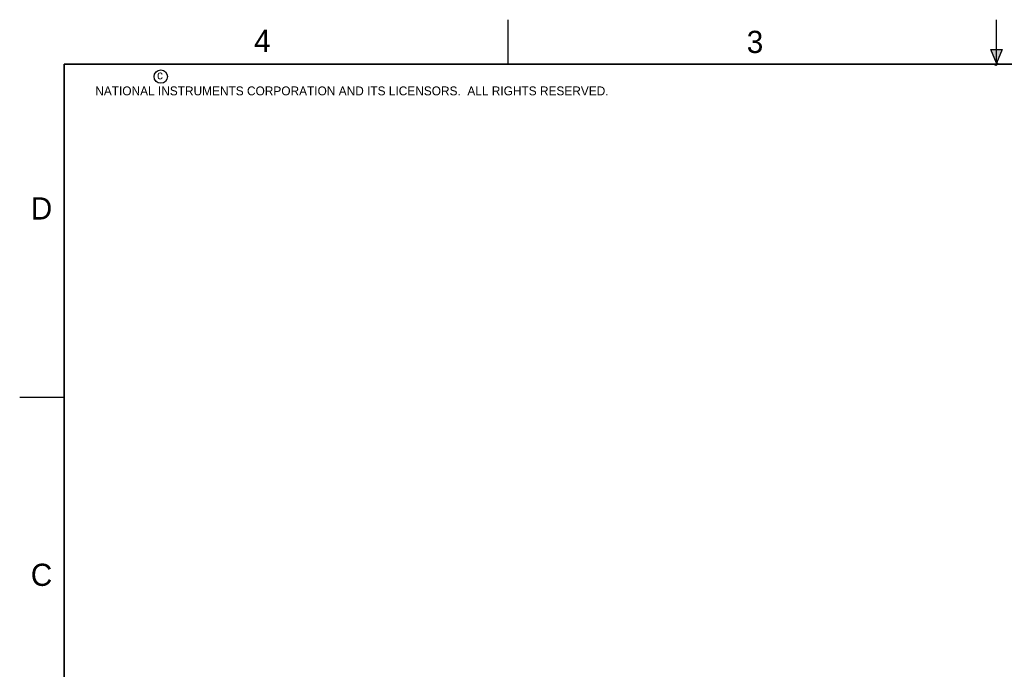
# Model space of a CAD drawing. Header units: inches. Extents: x 0 to 22, y 0 to 17.
# Tile 3 of 17: x 0 to 11.1, y 9.7 to 17. Entities that reach past the tile are written whole.
import ezdxf

# ---------------------------------------------------------------- set-up
doc = ezdxf.new("R2010")
doc.units = ezdxf.units.IN
doc.header["$LTSCALE"] = 1.21
doc.header["$MEASUREMENT"] = 0
doc.layers.get('0').update_dxf_attribs({"linetype": 'CONTINUOUS'})
doc.styles.add('TEXTSTYLE_2', font='txt')

msp = doc.modelspace()

# ---------------------------------------------------------------- hatches: boundary and pattern name
at = {"linetype": 'CONTINUOUS'}
msp.add_hatch(color=2, dxfattribs=at).paths.add_polyline_path([(11, 16.51), (10.9375, 16.6663), (11.0625, 16.6663)])

# ---------------------------------------------------------------- linework, layer by layer
at = {"color": 2, "linetype": 'CONTINUOUS'}
for p, q in [((5.5, 16.5), (5.5, 17)), ((11, 16.485), (11, 17)), ((11, 16.51), (10.9375, 16.6663)), ((10.9375, 16.6663), (11.0625, 16.6663)), ((11.0625, 16.6663), (11, 16.51)), ((11.015, 16.515), (10.985, 16.485)), ((10.985, 16.485), (11, 16.515)), ((11, 16.485), (11.015, 16.515)), ((0, 12.75), (0.5, 12.75))]:
    msp.add_line(p, q, dxfattribs=at)
at = {"color": 7, "linetype": 'CONTINUOUS', "const_width": 0.02}
for points in [[(0.5, 16.5), (0.5, 0.5)], [(21.5, 16.5), (0.5, 16.5)]]:
    msp.add_lwpolyline(points, dxfattribs=at)
at = {"color": 2, "linetype": 'CONTINUOUS'}
msp.add_circle((1.5893, 16.359), 0.0754, dxfattribs=at)

# ---------------------------------------------------------------- texts
at = {"color": 2, "linetype": 'CONTINUOUS', "attachment_point": 1, "line_spacing_factor": 0.9, "style": 'TEXTSTYLE_2'}
for s, insert, char_height, width in [('4', (2.64, 16.8869), 0.25, 0.25), ('3', (8.1875, 16.875), 0.25, 0.25), ('c', (1.5463, 16.428), 0.1, 0.1), ('NATIONAL INSTRUMENTS CORPORATION AND ITS LICENSORS.  ALL RIGHTS RESERVED.', (0.851, 16.2482), 0.1, 7.3), ('D', (0.125, 15), 0.25, 0.25), ('C', (0.125, 10.875), 0.25, 0.25)]:
    msp.add_mtext(s, dxfattribs=dict(at, insert=insert, char_height=char_height, width=width))

doc.saveas('drawing.dxf')
